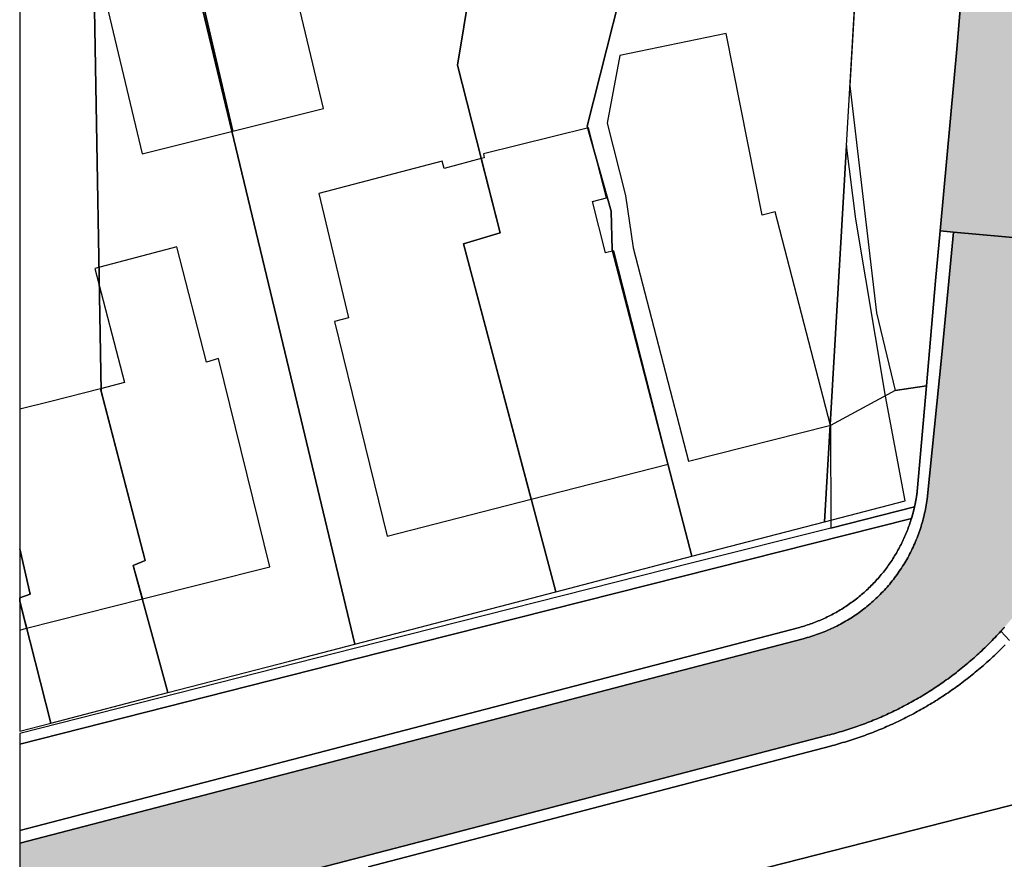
# Model space of a CAD drawing. Header units: millimetres. Extents: x 234268570 to 234468570, y 557551952 to 557751952.
# Tile 2 of 36: x 234268570 to 234306042, y 557580245 to 557612189. Entities that reach past the tile are written whole.
import ezdxf

# ---------------------------------------------------------------- set-up
doc = ezdxf.new("R2010")
doc.units = ezdxf.units.MM
doc.header["$LTSCALE"] = 500
for name, color, linetype in [('BEGROEIDTERREINDEEL', 8, 'CONTINUOUS'), ('BL$1----_ARCERING', 8, 'CONTINUOUS'), ('ONDERSTEUNENDWEGDEEL', 8, 'CONTINUOUS'), ('PAND', 8, 'CONTINUOUS'), ('PERCEEL', 8, 'CONTINUOUS'), ('WATERDEEL', 8, 'CONTINUOUS'), ('WEGDEEL', 8, 'CONTINUOUS')]:
    doc.layers.add(name, color=color, linetype=linetype)

msp = doc.modelspace()

# ---------------------------------------------------------------- hatches: boundary and pattern name
at = {"layer": 'BL$1----_ARCERING', "linetype": 'Continuous'}
h = msp.add_hatch(dxfattribs=at)
h.set_pattern_fill('AR-HBONE', color=8, scale=3)
h.paths.add_polyline_path([(234295416, 557638155), (234296465, 557633433), (234302063, 557634665), (234302038, 557634783), (234308191, 557636101), (234306937, 557641693), (234306885, 557642071), (234306893, 557642588), (234307006, 557643160), (234307281, 557643798), (234307605, 557644257), (234307921, 557644576), (234308396, 557644914), (234308676, 557645057), (234308948, 557645163), (234308071, 557648885), (234307586, 557648829), (234306923, 557648887), (234306413, 557649042), (234305941, 557649288), (234305444, 557649696), (234305109, 557650110), (234304883, 557650517), (234304709, 557651021), (234298552, 557649587), (234300419, 557641782), (234300542, 557641265), (234300504, 557640746), (234300163, 557639751), (234299643, 557639197), (234298928, 557638912)])
h.paths.add_polyline_path([(234268570, 557627313), (234272767, 557628232), (234287965, 557631558), (234290296, 557632069), (234293284, 557632758), (234295223, 557633160), (234294159, 557637883), (234287296, 557636348), (234285938, 557636049), (234268570, 557632235)])
h.paths.add_polyline_path([(234304243, 557611213), (234303601, 557604155), (234304105, 557604109), (234309765, 557603595), (234309917, 557605338), (234310040, 557606689), (234310478, 557611481), (234310800, 557616064), (234310805, 557616106), (234310810, 557616149), (234310815, 557616191), (234310820, 557616234), (234310824, 557616277), (234310829, 557616319), (234310834, 557616362), (234310838, 557616404), (234310843, 557616447), (234310847, 557616489), (234310851, 557616532), (234310855, 557616574), (234310859, 557616617), (234310863, 557616660), (234310867, 557616702), (234310871, 557616745), (234310875, 557616787), (234310878, 557616830), (234310882, 557616873), (234310885, 557616915), (234310889, 557616958), (234310892, 557617001), (234310895, 557617043), (234310898, 557617086), (234310901, 557617129), (234310904, 557617171), (234310907, 557617214), (234310910, 557617257), (234310913, 557617299), (234310915, 557617342), (234310918, 557617385), (234310920, 557617428), (234310923, 557617470), (234310925, 557617513), (234310927, 557617556), (234310929, 557617598), (234310932, 557617641), (234310933, 557617684), (234310935, 557617727), (234310937, 557617769), (234310939, 557617812), (234310940, 557617855), (234310942, 557617898), (234310943, 557617940), (234310945, 557617983), (234310946, 557618026), (234310947, 557618069), (234310948, 557618112), (234310950, 557618154), (234310950, 557618197), (234310951, 557618240), (234310952, 557618283), (234310953, 557618325), (234310953, 557618368), (234310954, 557618411), (234310954, 557618454), (234310955, 557618497), (234310955, 557618539), (234310955, 557618582), (234310955, 557618625), (234310955, 557618668), (234310955, 557618710), (234310955, 557618753), (234310955, 557618796), (234310955, 557618839), (234310954, 557618882), (234310954, 557618924), (234310953, 557618967), (234310953, 557619010), (234310952, 557619053), (234310951, 557619096), (234310950, 557619138), (234310949, 557619181), (234310948, 557619224), (234310947, 557619267), (234310946, 557619309), (234310944, 557619352), (234310943, 557619395), (234310941, 557619438), (234310940, 557619480), (234310938, 557619523), (234310936, 557619566), (234310935, 557619609), (234310933, 557619651), (234310931, 557619694), (234310929, 557619737), (234310926, 557619780), (234310924, 557619822), (234310922, 557619865), (234310920, 557619908), (234310917, 557619950), (234310914, 557619993), (234310912, 557620036), (234310909, 557620079), (234310906, 557620121), (234310903, 557620164), (234310900, 557620207), (234310897, 557620249), (234310894, 557620292), (234310885, 557620405), (234310876, 557620518), (234310867, 557620631), (234310858, 557620744), (234310849, 557620857), (234310839, 557620970), (234310829, 557621083), (234310819, 557621196), (234310809, 557621309), (234310799, 557621422), (234310789, 557621535), (234310778, 557621648), (234310768, 557621761), (234310757, 557621874), (234310746, 557621987), (234310735, 557622100), (234310723, 557622213), (234310712, 557622325), (234310700, 557622438), (234310689, 557622551), (234310677, 557622664), (234310665, 557622777), (234310652, 557622889), (234310640, 557623002), (234310627, 557623115), (234310615, 557623228), (234310602, 557623340), (234310589, 557623453), (234310575, 557623566), (234310562, 557623678), (234310549, 557623791), (234310535, 557623903), (234310521, 557624016), (234310507, 557624128), (234310493, 557624241), (234310479, 557624354), (234310464, 557624466), (234310449, 557624578), (234310435, 557624691), (234310420, 557624803), (234310405, 557624916), (234310389, 557625028), (234310374, 557625141), (234310358, 557625253), (234310343, 557625365), (234310327, 557625478), (234310311, 557625590), (234310295, 557625702), (234310278, 557625814), (234310262, 557625927), (234310245, 557626039), (234310228, 557626151), (234310211, 557626263), (234310194, 557626375), (234310177, 557626487), (234310159, 557626599), (234310142, 557626711), (234310124, 557626823), (234310106, 557626935), (234310088, 557627047), (234310070, 557627159), (234310051, 557627271), (234310033, 557627383), (234310014, 557627495), (234309995, 557627607), (234309976, 557627719), (234309957, 557627830), (234309937, 557627942), (234309918, 557628054), (234309898, 557628166), (234309878, 557628277), (234309858, 557628389), (234309838, 557628500), (234309818, 557628612), (234309798, 557628724), (234309777, 557628835), (234309756, 557628947), (234309735, 557629058), (234309714, 557629170), (234309693, 557629281), (234309672, 557629392), (234309650, 557629504), (234309628, 557629615), (234309607, 557629726), (234309585, 557629838), (234309562, 557629949), (234309540, 557630060), (234309518, 557630171), (234309495, 557630282), (234309472, 557630394), (234309449, 557630505), (234309426, 557630616), (234309403, 557630727), (234309379, 557630838), (234309356, 557630949), (234309332, 557631059), (234309308, 557631170), (234309284, 557631281), (234309260, 557631392), (234308465, 557634892), (234302329, 557633507), (234303604, 557627434), (234303620, 557627358), (234303636, 557627281), (234303651, 557627205), (234303667, 557627128), (234303683, 557627052), (234303698, 557626976), (234303714, 557626899), (234303729, 557626823), (234303744, 557626746), (234303759, 557626670), (234303774, 557626593), (234303789, 557626517), (234303804, 557626440), (234303819, 557626363), (234303834, 557626287), (234303848, 557626210), (234303863, 557626134), (234303877, 557626057), (234303892, 557625980), (234303906, 557625904), (234303920, 557625827), (234303934, 557625750), (234303948, 557625673), (234303962, 557625597), (234303976, 557625520), (234303990, 557625443), (234304004, 557625366), (234304017, 557625290), (234304031, 557625213), (234304044, 557625136), (234304057, 557625059), (234304071, 557624982), (234304084, 557624905), (234304097, 557624829), (234304110, 557624752), (234304123, 557624675), (234304136, 557624598), (234304149, 557624521), (234304161, 557624444), (234304174, 557624367), (234304186, 557624290), (234304199, 557624213), (234304211, 557624136), (234304223, 557624059), (234304235, 557623982), (234304247, 557623905), (234304259, 557623828), (234304271, 557623751), (234304283, 557623674), (234304295, 557623596), (234304306, 557623519), (234304318, 557623442), (234304330, 557623365), (234304341, 557623288), (234304352, 557623211), (234304363, 557623133), (234304375, 557623056), (234304386, 557622979), (234304397, 557622902), (234304407, 557622825), (234304418, 557622747), (234304429, 557622670), (234304439, 557622593), (234304450, 557622516), (234304460, 557622438), (234304471, 557622361), (234304481, 557622284), (234304491, 557622206), (234304501, 557622129), (234304511, 557622052), (234304521, 557621974), (234304531, 557621897), (234304541, 557621819), (234304550, 557621742), (234304560, 557621665), (234304570, 557621587), (234304579, 557621510), (234304588, 557621432), (234304597, 557621355), (234304607, 557621278), (234304616, 557621200), (234304625, 557621123), (234304634, 557621045), (234304642, 557620968), (234304651, 557620890), (234304660, 557620813), (234304668, 557620735), (234304677, 557620657), (234304685, 557620580), (234304693, 557620502), (234304702, 557620425), (234304710, 557620347), (234304718, 557620270), (234304726, 557620192), (234304733, 557620114), (234304741, 557620037), (234304749, 557619959), (234304756, 557619882), (234304764, 557619804), (234304774, 557619586), (234304771, 557619345), (234304773, 557619325), (234304774, 557619305), (234304776, 557619285), (234304778, 557619265), (234304779, 557619245), (234304781, 557619225), (234304782, 557619205), (234304783, 557619185), (234304785, 557619165), (234304786, 557619145), (234304787, 557619125), (234304789, 557619105), (234304790, 557619085), (234304791, 557619064), (234304792, 557619044), (234304793, 557619024), (234304795, 557619004), (234304796, 557618984), (234304797, 557618964), (234304798, 557618944), (234304798, 557618924), (234304799, 557618904), (234304800, 557618884), (234304801, 557618864), (234304802, 557618844), (234304803, 557618824), (234304803, 557618804), (234304804, 557618783), (234304805, 557618763), (234304805, 557618743), (234304806, 557618723), (234304806, 557618703), (234304807, 557618683), (234304807, 557618663), (234304807, 557618643), (234304808, 557618623), (234304808, 557618603), (234304808, 557618583), (234304809, 557618563), (234304809, 557618542), (234304809, 557618522), (234304809, 557618502), (234304809, 557618482), (234304809, 557618462), (234304809, 557618442), (234304809, 557618422), (234304809, 557618402), (234304809, 557618382), (234304809, 557618362), (234304809, 557618342), (234304809, 557618321), (234304808, 557618301), (234304808, 557618281), (234304808, 557618261), (234304807, 557618241), (234304807, 557618221), (234304807, 557618201), (234304806, 557618181), (234304806, 557618161), (234304805, 557618141), (234304805, 557618121), (234304804, 557618101), (234304803, 557618080), (234304803, 557618060), (234304802, 557618040), (234304801, 557618020), (234304800, 557618000), (234304799, 557617980), (234304798, 557617960), (234304797, 557617940), (234304797, 557617920), (234304796, 557617900), (234304794, 557617880), (234304793, 557617860), (234304792, 557617840), (234304791, 557617820), (234304790, 557617800), (234304789, 557617779), (234304787, 557617759), (234304786, 557617739), (234304785, 557617719), (234304783, 557617699), (234304782, 557617679), (234304780, 557617659), (234304779, 557617639), (234304777, 557617619), (234304776, 557617599), (234304774, 557617579), (234304773, 557617559), (234304771, 557617539), (234304769, 557617519), (234304767, 557617499), (234304766, 557617479), (234304764, 557617459), (234304762, 557617439), (234304760, 557617419), (234304758, 557617399), (234304756, 557617379), (234304754, 557617359)])
h.paths.add_polyline_path([(234268570, 557576947), (234283804, 557580905), (234299243, 557584945), (234299320, 557584964), (234299397, 557584984), (234299474, 557585004), (234299551, 557585025), (234299628, 557585046), (234299704, 557585068), (234299780, 557585090), (234299857, 557585113), (234299933, 557585136), (234300009, 557585159), (234300085, 557585183), (234300160, 557585207), (234300236, 557585232), (234300311, 557585257), (234300387, 557585283), (234300462, 557585309), (234300537, 557585336), (234300612, 557585363), (234300686, 557585390), (234300761, 557585418), (234300835, 557585447), (234300909, 557585475), (234300983, 557585505), (234301057, 557585534), (234301130, 557585564), (234301204, 557585595), (234301277, 557585626), (234301350, 557585658), (234301423, 557585689), (234301496, 557585722), (234301568, 557585754), (234301640, 557585788), (234301712, 557585821), (234301784, 557585855), (234301856, 557585890), (234301927, 557585925), (234301999, 557585960), (234302070, 557585996), (234302141, 557586032), (234302211, 557586068), (234302282, 557586105), (234302352, 557586143), (234302422, 557586181), (234302491, 557586219), (234302561, 557586258), (234302630, 557586297), (234302699, 557586336), (234302768, 557586376), (234302837, 557586417), (234302905, 557586457), (234302973, 557586498), (234303041, 557586540), (234303108, 557586582), (234303176, 557586624), (234303243, 557586667), (234303310, 557586710), (234303376, 557586754), (234303442, 557586798), (234303508, 557586842), (234303574, 557586887), (234303640, 557586932), (234303705, 557586977), (234303770, 557587023), (234303834, 557587069), (234303899, 557587116), (234303963, 557587163), (234304027, 557587211), (234304090, 557587258), (234304154, 557587307), (234304217, 557587355), (234304279, 557587404), (234304342, 557587453), (234304404, 557587503), (234304466, 557587553), (234304527, 557587604), (234304588, 557587654), (234304649, 557587705), (234304710, 557587757), (234304770, 557587809), (234304830, 557587861), (234304890, 557587914), (234304949, 557587967), (234305008, 557588020), (234305067, 557588074), (234305125, 557588128), (234305183, 557588182), (234305241, 557588237), (234305299, 557588292), (234305356, 557588347), (234305412, 557588403), (234305469, 557588459), (234305525, 557588515), (234305581, 557588572), (234305636, 557588629), (234305691, 557588686), (234305746, 557588744), (234305800, 557588802), (234305854, 557588860), (234305908, 557588919), (234305911, 557588922), (234305913, 557588925), (234305916, 557588928), (234305919, 557588931), (234305922, 557588934), (234305924, 557588937), (234305927, 557588940), (234305930, 557588943), (234305933, 557588946), (234305935, 557588949), (234305938, 557588952), (234305941, 557588955), (234305944, 557588958), (234305946, 557588961), (234305949, 557588964), (234305952, 557588967), (234305954, 557588970), (234305957, 557588974), (234305960, 557588977), (234305963, 557588980), (234305965, 557588983), (234305968, 557588986), (234305971, 557588989), (234305974, 557588992), (234305976, 557588995), (234305979, 557588998), (234305982, 557589001), (234305984, 557589004), (234305987, 557589007), (234305990, 557589010), (234305993, 557589013), (234305995, 557589016), (234305998, 557589019), (234306001, 557589022), (234306003, 557589025), (234306006, 557589028), (234306009, 557589031), (234306012, 557589034), (234306014, 557589037), (234306017, 557589040), (234306020, 557589044), (234306022, 557589047), (234306025, 557589050), (234306028, 557589053), (234306030, 557589056), (234306033, 557589059), (234306036, 557589062), (234306039, 557589065), (234306041, 557589068), (234306044, 557589071), (234306047, 557589074), (234306049, 557589077), (234306052, 557589080), (234306055, 557589083), (234306057, 557589086), (234306060, 557589089), (234306063, 557589093), (234306065, 557589096), (234306068, 557589099), (234306071, 557589102), (234306074, 557589105), (234306076, 557589108), (234306079, 557589111), (234306082, 557589114), (234306084, 557589117), (234306087, 557589120), (234306090, 557589123), (234306092, 557589126), (234306095, 557589129), (234306098, 557589132), (234306100, 557589136), (234306103, 557589139), (234306106, 557589142), (234306108, 557589145), (234306111, 557589148), (234306114, 557589151), (234306116, 557589154), (234306119, 557589157), (234306122, 557589160), (234306124, 557589163), (234306127, 557589166), (234306130, 557589169), (234306132, 557589173), (234306135, 557589176), (234306138, 557589179), (234306140, 557589182), (234306143, 557589185), (234306146, 557589188), (234306148, 557589191), (234306151, 557589194), (234306154, 557589197), (234306156, 557589200), (234306159, 557589203), (234306162, 557589207), (234306164, 557589210), (234306167, 557589213), (234306170, 557589216), (234306172, 557589219), (234306175, 557589222), (234306210, 557589264), (234306245, 557589306), (234306280, 557589348), (234306315, 557589390), (234306349, 557589432), (234306384, 557589475), (234306418, 557589517), (234306452, 557589560), (234306486, 557589603), (234306519, 557589646), (234306553, 557589689), (234306586, 557589732), (234306619, 557589775), (234306652, 557589819), (234306685, 557589863), (234306718, 557589906), (234306750, 557589950), (234306782, 557589994), (234306815, 557590039), (234306846, 557590083), (234306878, 557590127), (234306910, 557590172), (234306941, 557590217), (234306972, 557590261), (234307003, 557590306), (234307034, 557590351), (234307065, 557590397), (234307095, 557590442), (234307125, 557590487), (234307156, 557590533), (234307185, 557590579), (234307215, 557590624), (234307245, 557590670), (234307274, 557590716), (234307303, 557590763), (234307332, 557590809), (234307361, 557590855), (234307390, 557590902), (234307418, 557590948), (234307446, 557590995), (234307474, 557591042), (234307502, 557591089), (234307530, 557591136), (234307557, 557591183), (234307584, 557591231), (234307612, 557591278), (234307638, 557591325), (234307665, 557591373), (234307692, 557591421), (234307718, 557591469), (234307744, 557591517), (234307770, 557591565), (234307796, 557591613), (234307821, 557591661), (234307847, 557591709), (234307872, 557591758), (234307897, 557591807), (234307922, 557591855), (234307946, 557591904), (234307970, 557591953), (234307995, 557592002), (234308019, 557592051), (234308042, 557592100), (234308066, 557592149), (234308089, 557592199), (234308112, 557592248), (234308135, 557592298), (234308158, 557592347), (234308181, 557592397), (234308203, 557592447), (234308225, 557592497), (234308247, 557592547), (234308269, 557592597), (234308291, 557592647), (234308312, 557592697), (234308333, 557592747), (234308354, 557592798), (234308375, 557592848), (234308395, 557592899), (234308416, 557592950), (234308436, 557593000), (234308456, 557593051), (234308476, 557593102), (234308495, 557593153), (234308514, 557593204), (234308533, 557593255), (234308552, 557593307), (234308571, 557593358), (234308590, 557593409), (234308608, 557593461), (234308626, 557593512), (234308644, 557593564), (234308661, 557593616), (234308679, 557593667), (234308696, 557593719), (234308713, 557593771), (234308730, 557593823), (234308747, 557593875), (234308763, 557593927), (234308769, 557593947), (234308776, 557593967), (234308782, 557593987), (234308788, 557594008), (234308794, 557594028), (234308800, 557594048), (234308806, 557594068), (234308812, 557594088), (234308818, 557594108), (234308824, 557594129), (234308830, 557594149), (234308836, 557594169), (234308842, 557594189), (234308848, 557594209), (234308854, 557594230), (234308860, 557594250), (234308865, 557594270), (234308871, 557594290), (234308877, 557594311), (234308882, 557594331), (234308888, 557594351), (234308894, 557594372), (234308899, 557594392), (234308905, 557594412), (234308910, 557594433), (234308916, 557594453), (234308921, 557594473), (234308927, 557594494), (234308932, 557594514), (234308937, 557594534), (234308943, 557594555), (234308948, 557594575), (234308953, 557594596), (234308958, 557594616), (234308964, 557594636), (234308969, 557594657), (234308974, 557594677), (234308979, 557594698), (234308984, 557594718), (234308989, 557594739), (234308994, 557594759), (234308999, 557594780), (234309004, 557594800), (234309009, 557594821), (234309014, 557594841), (234309018, 557594862), (234309023, 557594882), (234309028, 557594903), (234309033, 557594923), (234309037, 557594944), (234309042, 557594964), (234309047, 557594985), (234309051, 557595005), (234309056, 557595026), (234309060, 557595046), (234309065, 557595067), (234309069, 557595088), (234309074, 557595108), (234309078, 557595129), (234309083, 557595149), (234309087, 557595170), (234309091, 557595191), (234309096, 557595211), (234309100, 557595232), (234309104, 557595253), (234309108, 557595273), (234309112, 557595294), (234309117, 557595315), (234309121, 557595335), (234309125, 557595356), (234309129, 557595377), (234309133, 557595397), (234309137, 557595418), (234309141, 557595439), (234309144, 557595459), (234309148, 557595480), (234309152, 557595501), (234309156, 557595522), (234309160, 557595542), (234309163, 557595563), (234309167, 557595584), (234309171, 557595604), (234309174, 557595625), (234309178, 557595646), (234309182, 557595667), (234309185, 557595688), (234309189, 557595708), (234309192, 557595729), (234309195, 557595750), (234309199, 557595771), (234309202, 557595791), (234309206, 557595812), (234309209, 557595833), (234309212, 557595854), (234309215, 557595875), (234309219, 557595896), (234309222, 557595916), (234309225, 557595937), (234309228, 557595958), (234309431, 557598977), (234309765, 557603595), (234304105, 557604109), (234303663, 557599449), (234303104, 557593943), (234303093, 557593868), (234303082, 557593793), (234303069, 557593718), (234303056, 557593643), (234303041, 557593568), (234303026, 557593494), (234303010, 557593419), (234302993, 557593345), (234302975, 557593271), (234302957, 557593198), (234302937, 557593124), (234302917, 557593051), (234302895, 557592978), (234302873, 557592905), (234302850, 557592833), (234302826, 557592761), (234302801, 557592689), (234302775, 557592617), (234302749, 557592546), (234302722, 557592475), (234302693, 557592405), (234302664, 557592334), (234302634, 557592265), (234302604, 557592195), (234302572, 557592126), (234302540, 557592057), (234302507, 557591989), (234302473, 557591921), (234302438, 557591853), (234302402, 557591786), (234302366, 557591719), (234302328, 557591653), (234302290, 557591587), (234302252, 557591522), (234302212, 557591457), (234302172, 557591392), (234302131, 557591328), (234302089, 557591265), (234302046, 557591202), (234302003, 557591140), (234301959, 557591078), (234301914, 557591016), (234301868, 557590955), (234301822, 557590895), (234301775, 557590835), (234301727, 557590776), (234301679, 557590718), (234301630, 557590660), (234301580, 557590602), (234301529, 557590545), (234301478, 557590489), (234301426, 557590434), (234301374, 557590379), (234301321, 557590324), (234301267, 557590271), (234301213, 557590217), (234301157, 557590165), (234301102, 557590113), (234301045, 557590062), (234300989, 557590012), (234300931, 557589962), (234300873, 557589913), (234300814, 557589865), (234300755, 557589817), (234300695, 557589770), (234300635, 557589724), (234300574, 557589678), (234300513, 557589634), (234300451, 557589590), (234300388, 557589546), (234300325, 557589504), (234300262, 557589462), (234300198, 557589421), (234300133, 557589381), (234300068, 557589341), (234300003, 557589303), (234299937, 557589265), (234299870, 557589228), (234299804, 557589191), (234299736, 557589156), (234299669, 557589121), (234299601, 557589087), (234299532, 557589054), (234299463, 557589022), (234299394, 557588990), (234299325, 557588960), (234299255, 557588930), (234299184, 557588901), (234299114, 557588873), (234299043, 557588846), (234298972, 557588819), (234298900, 557588794), (234298828, 557588769), (234298756, 557588745), (234298683, 557588722), (234298611, 557588700), (234298538, 557588679), (234298464, 557588658), (234298391, 557588639), (234292592, 557587128), (234279833, 557583793), (234268570, 557580863)])
edge = h.paths.add_edge_path()
edge.add_line((234297060, 557708399), (234296977, 557708358))
edge.add_line((234296977, 557708358), (234296894, 557708316))
edge.add_line((234296894, 557708316), (234296812, 557708273))
edge.add_line((234296812, 557708273), (234296776, 557708240))
edge.add_arc((234300574, 557701319), 7895, 115.7307, 118.7571, ccw=False)
edge.add_line((234297147, 557708431), (234297060, 557708399))

# ---------------------------------------------------------------- linework, layer by layer
at = {"layer": 'BEGROEIDTERREINDEEL', "linetype": 'Continuous', "flags": 128}
for points in [[(234301509, 557632701), (234300167, 557609676), (234301178, 557601042), (234301890, 557598080), (234303078, 557598257), (234303428, 557602249), (234303601, 557604155), (234304243, 557611213), (234304754, 557617359)], [(234268570, 557572540), (234277496, 557574851), (234293386, 557579004), (234310492, 557583366), (234324171, 557586836), (234332343, 557588865), (234348142, 557593047)], [(234306044, 557589071), (234306041, 557589068), (234306039, 557589065), (234306036, 557589062), (234306033, 557589059), (234306030, 557589056), (234306028, 557589053), (234306025, 557589050), (234306022, 557589047), (234306020, 557589044), (234306017, 557589040), (234306014, 557589037), (234306012, 557589034), (234306009, 557589031), (234306006, 557589028), (234306003, 557589025), (234306001, 557589022), (234305998, 557589019), (234305995, 557589016), (234305993, 557589013), (234305990, 557589010), (234305987, 557589007), (234305984, 557589004), (234305982, 557589001), (234305979, 557588998), (234305976, 557588995), (234305974, 557588992), (234305971, 557588989), (234305968, 557588986), (234305965, 557588983), (234305963, 557588980), (234305960, 557588977), (234305957, 557588974), (234305954, 557588970), (234305952, 557588967), (234305949, 557588964), (234305946, 557588961), (234305944, 557588958), (234305941, 557588955), (234305938, 557588952), (234305935, 557588949), (234305933, 557588946), (234305930, 557588943), (234305927, 557588940), (234305924, 557588937), (234305922, 557588934), (234305919, 557588931), (234305916, 557588928), (234305913, 557588925), (234305911, 557588922), (234305908, 557588919), (234305908, 557588919), (234306241, 557588576)], [(234306072, 557588401), (234306016, 557588343), (234305958, 557588286), (234305901, 557588229), (234305843, 557588172), (234305785, 557588115), (234305726, 557588059), (234305668, 557588003), (234305609, 557587948), (234305549, 557587893), (234305489, 557587838), (234305429, 557587784), (234305369, 557587730), (234305308, 557587676), (234305248, 557587622), (234305186, 557587569), (234305125, 557587517), (234305063, 557587464), (234305001, 557587412), (234304938, 557587360), (234304876, 557587309), (234304813, 557587258), (234304749, 557587208), (234304686, 557587157), (234304622, 557587107), (234304558, 557587058), (234304493, 557587009), (234304429, 557586960), (234304364, 557586912), (234304298, 557586864), (234304233, 557586816), (234304167, 557586769), (234304101, 557586722), (234304035, 557586675), (234303968, 557586629), (234303901, 557586583), (234303834, 557586538), (234303767, 557586493), (234303699, 557586448), (234303631, 557586404), (234303563, 557586360), (234303495, 557586316), (234303426, 557586273), (234303357, 557586230), (234303288, 557586188), (234303219, 557586146), (234303149, 557586104), (234303080, 557586063), (234303010, 557586022), (234302939, 557585982), (234302869, 557585942), (234302798, 557585902), (234302727, 557585863), (234302656, 557585825), (234302585, 557585786), (234302513, 557585748), (234302441, 557585711), (234302369, 557585673), (234302297, 557585637), (234302225, 557585600), (234302152, 557585564), (234302079, 557585529), (234302006, 557585494), (234301933, 557585459), (234301859, 557585425), (234301786, 557585391), (234301712, 557585358), (234301638, 557585325), (234301564, 557585292), (234301489, 557585260), (234301415, 557585228), (234301340, 557585197), (234301265, 557585166), (234301190, 557585135), (234301115, 557585105), (234301040, 557585075), (234300964, 557585046), (234300888, 557585017), (234300812, 557584989), (234300736, 557584961), (234300660, 557584934), (234300584, 557584907), (234300507, 557584880), (234300430, 557584854), (234300354, 557584828), (234300277, 557584803), (234300199, 557584778), (234300122, 557584753), (234300045, 557584729), (234299967, 557584706), (234299890, 557584683), (234299812, 557584660), (234299734, 557584638), (234299656, 557584616), (234299578, 557584594), (234299499, 557584573), (234299421, 557584553), (234299421, 557584553), (234281842, 557579959)]]:
    msp.add_lwpolyline(points, dxfattribs=at)
at = {"layer": 'ONDERSTEUNENDWEGDEEL', "linetype": 'Continuous', "flags": 128}
for points in [[(234305908, 557588919), (234305854, 557588860), (234305800, 557588802), (234305746, 557588744), (234305691, 557588686), (234305636, 557588629), (234305581, 557588572), (234305525, 557588515), (234305469, 557588459), (234305412, 557588403), (234305356, 557588347), (234305299, 557588292), (234305241, 557588237), (234305183, 557588182), (234305125, 557588128), (234305067, 557588074), (234305008, 557588020), (234304949, 557587967), (234304890, 557587914), (234304830, 557587861), (234304770, 557587809), (234304710, 557587757), (234304649, 557587705), (234304588, 557587654), (234304527, 557587604), (234304466, 557587553), (234304404, 557587503), (234304342, 557587453), (234304279, 557587404), (234304217, 557587355), (234304154, 557587307), (234304090, 557587258), (234304027, 557587211), (234303963, 557587163), (234303899, 557587116), (234303834, 557587069), (234303770, 557587023), (234303705, 557586977), (234303640, 557586932), (234303574, 557586887), (234303508, 557586842), (234303442, 557586798), (234303376, 557586754), (234303310, 557586710), (234303243, 557586667), (234303176, 557586624), (234303108, 557586582), (234303041, 557586540), (234302973, 557586498), (234302905, 557586457), (234302837, 557586417), (234302768, 557586376), (234302699, 557586336), (234302630, 557586297), (234302561, 557586258), (234302491, 557586219), (234302422, 557586181), (234302352, 557586143), (234302282, 557586105), (234302211, 557586068), (234302141, 557586032), (234302070, 557585996), (234301999, 557585960), (234301927, 557585925), (234301856, 557585890), (234301784, 557585855), (234301712, 557585821), (234301640, 557585788), (234301568, 557585754), (234301496, 557585722), (234301423, 557585689), (234301350, 557585658), (234301277, 557585626), (234301204, 557585595), (234301130, 557585564), (234301057, 557585534), (234300983, 557585505), (234300909, 557585475), (234300835, 557585447), (234300761, 557585418), (234300686, 557585390), (234300612, 557585363), (234300537, 557585336), (234300462, 557585309), (234300387, 557585283), (234300311, 557585257), (234300236, 557585232), (234300160, 557585207), (234300085, 557585183), (234300009, 557585159), (234299933, 557585136), (234299857, 557585113), (234299780, 557585090), (234299704, 557585068), (234299628, 557585046), (234299551, 557585025), (234299474, 557585004), (234299397, 557584984), (234299320, 557584964), (234299243, 557584945), (234299243, 557584945), (234283804, 557580905), (234268570, 557576947)], [(234306241, 557588576), (234305908, 557588919)], [(234281842, 557579959), (234299421, 557584553), (234299421, 557584553), (234299499, 557584573), (234299578, 557584594), (234299656, 557584616), (234299734, 557584638), (234299812, 557584660), (234299890, 557584683), (234299967, 557584706), (234300045, 557584729), (234300122, 557584753), (234300199, 557584778), (234300277, 557584803), (234300354, 557584828), (234300430, 557584854), (234300507, 557584880), (234300584, 557584907), (234300660, 557584934), (234300736, 557584961), (234300812, 557584989), (234300888, 557585017), (234300964, 557585046), (234301040, 557585075), (234301115, 557585105), (234301190, 557585135), (234301265, 557585166), (234301340, 557585197), (234301415, 557585228), (234301489, 557585260), (234301564, 557585292), (234301638, 557585325), (234301712, 557585358), (234301786, 557585391), (234301859, 557585425), (234301933, 557585459), (234302006, 557585494), (234302079, 557585529), (234302152, 557585564), (234302225, 557585600), (234302297, 557585637), (234302369, 557585673), (234302441, 557585711), (234302513, 557585748), (234302585, 557585786), (234302656, 557585825), (234302727, 557585863), (234302798, 557585902), (234302869, 557585942), (234302939, 557585982), (234303010, 557586022), (234303080, 557586063), (234303149, 557586104), (234303219, 557586146), (234303288, 557586188), (234303357, 557586230), (234303426, 557586273), (234303495, 557586316), (234303563, 557586360), (234303631, 557586404), (234303699, 557586448), (234303767, 557586493), (234303834, 557586538), (234303901, 557586583), (234303968, 557586629), (234304035, 557586675), (234304101, 557586722), (234304167, 557586769), (234304233, 557586816), (234304298, 557586864), (234304364, 557586912), (234304429, 557586960), (234304493, 557587009), (234304558, 557587058), (234304622, 557587107), (234304686, 557587157), (234304749, 557587208), (234304813, 557587258), (234304876, 557587309), (234304938, 557587360), (234305001, 557587412), (234305063, 557587464), (234305125, 557587517), (234305186, 557587569), (234305248, 557587622), (234305308, 557587676), (234305369, 557587730), (234305429, 557587784), (234305489, 557587838), (234305549, 557587893), (234305609, 557587948), (234305668, 557588003), (234305726, 557588059), (234305785, 557588115), (234305843, 557588172), (234305901, 557588229), (234305958, 557588286), (234306016, 557588343), (234306072, 557588401)]]:
    msp.add_lwpolyline(points, dxfattribs=at)
at = {"layer": 'PAND', "linetype": 'Continuous', "flags": 128}
for points in [[(234275091, 557614748), (234276680, 557607947), (234280126, 557608811), (234277799, 557618587), (234274416, 557617698), (234275091, 557614748)], [(234275091, 557614748), (234271606, 557613910), (234273233, 557607083), (234276680, 557607947), (234275091, 557614748)], [(234299423, 557596751), (234297326, 557604884), (234296822, 557604755), (234295455, 557611662), (234291404, 557610830), (234290924, 557608247), (234291621, 557605499), (234291919, 557603509), (234294029, 557595392), (234299343, 557596731), (234299423, 557596751)], [(234286138, 557606907), (234286859, 557604077), (234285458, 557603656), (234288039, 557593944), (234293253, 557595275), (234291186, 557603399), (234290870, 557603317), (234290371, 557605272), (234290901, 557605407), (234290212, 557608077), (234286219, 557607087), (234286244, 557606935), (234286138, 557606907)], [(234286138, 557606907), (234284730, 557606534), (234284642, 557606801), (234279949, 557605573), (234281088, 557600843), (234280554, 557600706), (234282556, 557592544), (234288039, 557593944), (234285458, 557603656), (234286859, 557604077), (234286138, 557606907)], [(234271649, 557598150), (234273351, 557591618), (234272893, 557591418), (234273239, 557590150), (234278092, 557591378), (234276139, 557599299), (234275681, 557599160), (234274554, 557603547), (234271425, 557602719), (234272565, 557598384), (234271649, 557598150)], [(234268570, 557592053), (234268972, 557590333), (234268570, 557590195), (234268570, 557590062), (234268832, 557589034), (234273239, 557590150), (234272893, 557591418), (234273351, 557591618), (234271649, 557598150), (234269753, 557597667), (234268570, 557597366), (234268570, 557592053)], [(234268570, 557588968), (234268832, 557589034), (234268570, 557590062), (234268570, 557590195), (234268972, 557590333), (234268570, 557592053), (234268570, 557588968)]]:
    msp.add_lwpolyline(points, dxfattribs=at)
at = {"layer": 'PERCEEL', "linetype": 'Continuous', "flags": 128}
for points in [[(234301509, 557632701), (234296069, 557631439), (234290167, 557608139), (234291081, 557604906), (234291121, 557603434), (234294150, 557591773), (234299198, 557593086), (234300033, 557607408), (234301509, 557632701)], [(234288974, 557590426), (234294150, 557591773), (234291121, 557603434), (234291081, 557604906), (234290167, 557608139), (234296069, 557631439), (234288405, 557629661), (234285231, 557610463), (234286859, 557604077), (234285458, 557603656), (234288974, 557590426)], [(234281325, 557588436), (234288974, 557590426), (234285458, 557603656), (234286859, 557604077), (234285231, 557610463), (234288405, 557629661), (234275855, 557626750), (234277799, 557618587), (234274310, 557617673), (234279203, 557597280), (234281325, 557588436)], [(234278838, 557587789), (234281325, 557588436), (234279203, 557597280), (234274310, 557617673), (234277799, 557618587), (234275855, 557626750), (234272328, 557625932), (234271189, 557625668), (234271674, 557598054), (234273351, 557591618), (234272893, 557591418), (234274213, 557586586), (234278838, 557587789)], [(234269752, 557585426), (234274213, 557586586), (234272893, 557591418), (234273351, 557591618), (234271674, 557598054), (234271189, 557625668), (234268570, 557625060), (234268570, 557592053), (234268972, 557590333), (234268570, 557590195), (234268570, 557590062), (234269752, 557585426)], [(234300033, 557607408), (234299198, 557593086), (234302263, 557593883), (234301518, 557597868), (234300392, 557604598), (234300033, 557607408)], [(234268570, 557585118), (234269752, 557585426), (234268570, 557590062), (234268570, 557590195), (234268972, 557590333), (234268570, 557592053), (234268570, 557585118)]]:
    msp.add_lwpolyline(points, dxfattribs=at)
at = {"layer": 'WATERDEEL', "linetype": 'Continuous', "flags": 128}
msp.add_lwpolyline([(234348142, 557593047), (234332343, 557588865), (234324171, 557586836), (234310492, 557583366), (234293386, 557579004), (234277496, 557574851), (234268570, 557572540), (234268570, 557557134)], dxfattribs=at)
at = {"layer": 'WEGDEEL', "linetype": 'Continuous', "flags": 128}
for points in [[(234304754, 557617359), (234304243, 557611213)], [(234304243, 557611213), (234303601, 557604155), (234304105, 557604109), (234309765, 557603595)], [(234304105, 557604109), (234303601, 557604155), (234303428, 557602249), (234303078, 557598257), (234302727, 557594242), (234302727, 557594242), (234302726, 557594236), (234302726, 557594230), (234302725, 557594224), (234302724, 557594218), (234302723, 557594212), (234302722, 557594206), (234302722, 557594200), (234302721, 557594194), (234302720, 557594188), (234302719, 557594182), (234302719, 557594176), (234302718, 557594170), (234302717, 557594164), (234302716, 557594158), (234302715, 557594152), (234302714, 557594146), (234302714, 557594140), (234302713, 557594134), (234302712, 557594128), (234302711, 557594122), (234302710, 557594116), (234302709, 557594110), (234302708, 557594104), (234302708, 557594098), (234302707, 557594092), (234302706, 557594086), (234302705, 557594080), (234302704, 557594074), (234302703, 557594068), (234302702, 557594062), (234302701, 557594056), (234302700, 557594050), (234302699, 557594044), (234302698, 557594038), (234302697, 557594032), (234302696, 557594026), (234302695, 557594020), (234302695, 557594014), (234302694, 557594008), (234302693, 557594002), (234302692, 557593996), (234302691, 557593990), (234302690, 557593984), (234302689, 557593979), (234302688, 557593973), (234302687, 557593967), (234302686, 557593961), (234302685, 557593955), (234302683, 557593949), (234302682, 557593943), (234302681, 557593937), (234302680, 557593931), (234302679, 557593925), (234302678, 557593919), (234302677, 557593913), (234302676, 557593907), (234302675, 557593901), (234302674, 557593895), (234302673, 557593889), (234302672, 557593883), (234302671, 557593877), (234302669, 557593871), (234302668, 557593865), (234302667, 557593859), (234302666, 557593853), (234302665, 557593847), (234302664, 557593842), (234302663, 557593836), (234302661, 557593830), (234302660, 557593824), (234302659, 557593818), (234302658, 557593812), (234302657, 557593806), (234302656, 557593800), (234302654, 557593794), (234302653, 557593788), (234302652, 557593782), (234302651, 557593776), (234302650, 557593770), (234302648, 557593764), (234302647, 557593758), (234302646, 557593753), (234302645, 557593747), (234302643, 557593741), (234302642, 557593735), (234302641, 557593729), (234302640, 557593723), (234302638, 557593717), (234302637, 557593711), (234302636, 557593705), (234302635, 557593699), (234302633, 557593693), (234302632, 557593687), (234302631, 557593682), (234302629, 557593676), (234302628, 557593670), (234302627, 557593664), (234302625, 557593658), (234302624, 557593652), (234302624, 557593652), (234302623, 557593648), (234302622, 557593643), (234302621, 557593639), (234302620, 557593634), (234302619, 557593630), (234302618, 557593625), (234302617, 557593621), (234302616, 557593616), (234302615, 557593612), (234302614, 557593607), (234302613, 557593603), (234302612, 557593598), (234302611, 557593594), (234302610, 557593590), (234302609, 557593585), (234302608, 557593581), (234302607, 557593576), (234302606, 557593572), (234302605, 557593567), (234302604, 557593563), (234302603, 557593558), (234302602, 557593554), (234302600, 557593549), (234302599, 557593545), (234302598, 557593541), (234302597, 557593536), (234302596, 557593532), (234302595, 557593527), (234302594, 557593523), (234302593, 557593518), (234302592, 557593514), (234302591, 557593509), (234302590, 557593505), (234302589, 557593501), (234302587, 557593496), (234302586, 557593492), (234302585, 557593487), (234302584, 557593483), (234302583, 557593478), (234302582, 557593474), (234302581, 557593469), (234302580, 557593465), (234302578, 557593461), (234302577, 557593456), (234302576, 557593452), (234302575, 557593447), (234302574, 557593443), (234302573, 557593438), (234302572, 557593434), (234302570, 557593430), (234302569, 557593425), (234302568, 557593421), (234302567, 557593416), (234302566, 557593412), (234302565, 557593408), (234302563, 557593403), (234302562, 557593399), (234302561, 557593394), (234302560, 557593390), (234302559, 557593385), (234302557, 557593381), (234302556, 557593377), (234302555, 557593372), (234302554, 557593368), (234302553, 557593363), (234302551, 557593359), (234302550, 557593355), (234302549, 557593350), (234302548, 557593346), (234302546, 557593341), (234302545, 557593337), (234302544, 557593333), (234302543, 557593328), (234302541, 557593324), (234302540, 557593319), (234302539, 557593315), (234302538, 557593311), (234302536, 557593306), (234302535, 557593302), (234302534, 557593297), (234302533, 557593293), (234302531, 557593289), (234302530, 557593284), (234302529, 557593280), (234302527, 557593275), (234302526, 557593271), (234302525, 557593267), (234302524, 557593262), (234302522, 557593258), (234302521, 557593253), (234302520, 557593249), (234302518, 557593245), (234302517, 557593240), (234302516, 557593236), (234302514, 557593232), (234302513, 557593227), (234302512, 557593223), (234302510, 557593218), (234302509, 557593214), (234302509, 557593214), (234302490, 557593154), (234302471, 557593094), (234302452, 557593035), (234302431, 557592976), (234302410, 557592917), (234302389, 557592858), (234302367, 557592799), (234302344, 557592741), (234302321, 557592683), (234302297, 557592625), (234302272, 557592567), (234302247, 557592510), (234302221, 557592453), (234302195, 557592396), (234302168, 557592339), (234302141, 557592283), (234302113, 557592227), (234302084, 557592171), (234302055, 557592115), (234302026, 557592060), (234301995, 557592005), (234301965, 557591951), (234301933, 557591897), (234301901, 557591843), (234301869, 557591789), (234301836, 557591736), (234301802, 557591683), (234301768, 557591630), (234301734, 557591578), (234301699, 557591526), (234301663, 557591475), (234301627, 557591424), (234301590, 557591373), (234301553, 557591322), (234301515, 557591272), (234301477, 557591223), (234301438, 557591174), (234301399, 557591125), (234301359, 557591076), (234301319, 557591028), (234301278, 557590981), (234301237, 557590933), (234301195, 557590887), (234301153, 557590840), (234301111, 557590794), (234301068, 557590749), (234301024, 557590704), (234300980, 557590659), (234300936, 557590615), (234300891, 557590571), (234300845, 557590528), (234300800, 557590485), (234300753, 557590443), (234300707, 557590401), (234300660, 557590360), (234300612, 557590319), (234300564, 557590279), (234300516, 557590239), (234300467, 557590199), (234300418, 557590160), (234300369, 557590122), (234300319, 557590084), (234300268, 557590047), (234300218, 557590010), (234300167, 557589973), (234300115, 557589938), (234300064, 557589902), (234300012, 557589868), (234299959, 557589833), (234299906, 557589800), (234299853, 557589766), (234299800, 557589734), (234299746, 557589702), (234299692, 557589670), (234299637, 557589639), (234299582, 557589609), (234299527, 557589579), (234299472, 557589550), (234299416, 557589521), (234299360, 557589493), (234299304, 557589465), (234299248, 557589438), (234299191, 557589412), (234299134, 557589386), (234299076, 557589360), (234299019, 557589336), (234298961, 557589312), (234298903, 557589288), (234298845, 557589265), (234298786, 557589243), (234298727, 557589221), (234298668, 557589200), (234298609, 557589179), (234298550, 557589160), (234298490, 557589140), (234298430, 557589121), (234298370, 557589103), (234298310, 557589086), (234298250, 557589069), (234298250, 557589069), (234269159, 557581497), (234268570, 557581344), (234268570, 557580863), (234279833, 557583793), (234292592, 557587128), (234298391, 557588639), (234298391, 557588639), (234298464, 557588658), (234298538, 557588679), (234298611, 557588700), (234298683, 557588722), (234298756, 557588745), (234298828, 557588769), (234298900, 557588794), (234298972, 557588819), (234299043, 557588846), (234299114, 557588873), (234299184, 557588901), (234299255, 557588930), (234299325, 557588960), (234299394, 557588990), (234299463, 557589022), (234299532, 557589054), (234299601, 557589087), (234299669, 557589121), (234299736, 557589156), (234299804, 557589191), (234299870, 557589228), (234299937, 557589265), (234300003, 557589303), (234300068, 557589341), (234300133, 557589381), (234300198, 557589421), (234300262, 557589462), (234300325, 557589504), (234300388, 557589546), (234300451, 557589590), (234300513, 557589634), (234300574, 557589678), (234300635, 557589724), (234300695, 557589770), (234300755, 557589817), (234300814, 557589865), (234300873, 557589913), (234300931, 557589962), (234300989, 557590012), (234301045, 557590062), (234301102, 557590113), (234301157, 557590165), (234301213, 557590217), (234301267, 557590271), (234301321, 557590324), (234301374, 557590379), (234301426, 557590434), (234301478, 557590489), (234301529, 557590545), (234301580, 557590602), (234301630, 557590660), (234301679, 557590718), (234301727, 557590776), (234301775, 557590835), (234301822, 557590895), (234301868, 557590955), (234301914, 557591016), (234301959, 557591078), (234302003, 557591140), (234302046, 557591202), (234302089, 557591265), (234302131, 557591328), (234302172, 557591392), (234302212, 557591457), (234302252, 557591522), (234302290, 557591587), (234302328, 557591653), (234302366, 557591719), (234302402, 557591786), (234302438, 557591853), (234302473, 557591921), (234302507, 557591989), (234302540, 557592057), (234302572, 557592126), (234302604, 557592195), (234302634, 557592265), (234302664, 557592334), (234302693, 557592405), (234302722, 557592475), (234302749, 557592546), (234302775, 557592617), (234302801, 557592689), (234302826, 557592761), (234302850, 557592833), (234302873, 557592905), (234302895, 557592978), (234302917, 557593051), (234302937, 557593124), (234302957, 557593198), (234302975, 557593271), (234302993, 557593345), (234303010, 557593419), (234303026, 557593494), (234303041, 557593568), (234303056, 557593643), (234303069, 557593718), (234303082, 557593793), (234303093, 557593868), (234303104, 557593943), (234303104, 557593943), (234303663, 557599449), (234304105, 557604109)], [(234309765, 557603595), (234304105, 557604109), (234303663, 557599449), (234303104, 557593943), (234303104, 557593943), (234303093, 557593868), (234303082, 557593793), (234303069, 557593718), (234303056, 557593643), (234303041, 557593568), (234303026, 557593494), (234303010, 557593419), (234302993, 557593345), (234302975, 557593271), (234302957, 557593198), (234302937, 557593124), (234302917, 557593051), (234302895, 557592978), (234302873, 557592905), (234302850, 557592833), (234302826, 557592761), (234302801, 557592689), (234302775, 557592617), (234302749, 557592546), (234302722, 557592475), (234302693, 557592405), (234302664, 557592334), (234302634, 557592265), (234302604, 557592195), (234302572, 557592126), (234302540, 557592057), (234302507, 557591989), (234302473, 557591921), (234302438, 557591853), (234302402, 557591786), (234302366, 557591719), (234302328, 557591653), (234302290, 557591587), (234302252, 557591522), (234302212, 557591457), (234302172, 557591392), (234302131, 557591328), (234302089, 557591265), (234302046, 557591202), (234302003, 557591140), (234301959, 557591078), (234301914, 557591016), (234301868, 557590955), (234301822, 557590895), (234301775, 557590835), (234301727, 557590776), (234301679, 557590718), (234301630, 557590660), (234301580, 557590602), (234301529, 557590545), (234301478, 557590489), (234301426, 557590434), (234301374, 557590379), (234301321, 557590324), (234301267, 557590271), (234301213, 557590217), (234301157, 557590165), (234301102, 557590113), (234301045, 557590062), (234300989, 557590012), (234300931, 557589962), (234300873, 557589913), (234300814, 557589865), (234300755, 557589817), (234300695, 557589770), (234300635, 557589724), (234300574, 557589678), (234300513, 557589634), (234300451, 557589590), (234300388, 557589546), (234300325, 557589504), (234300262, 557589462), (234300198, 557589421), (234300133, 557589381), (234300068, 557589341), (234300003, 557589303), (234299937, 557589265), (234299870, 557589228), (234299804, 557589191), (234299736, 557589156), (234299669, 557589121), (234299601, 557589087), (234299532, 557589054), (234299463, 557589022), (234299394, 557588990), (234299325, 557588960), (234299255, 557588930), (234299184, 557588901), (234299114, 557588873), (234299043, 557588846), (234298972, 557588819), (234298900, 557588794), (234298828, 557588769), (234298756, 557588745), (234298683, 557588722), (234298611, 557588700), (234298538, 557588679), (234298464, 557588658), (234298391, 557588639), (234298391, 557588639), (234292592, 557587128), (234279833, 557583793), (234268570, 557580863), (234268570, 557576947)], [(234299423, 557596751), (234299434, 557592849), (234302624, 557593652), (234302624, 557593652), (234302625, 557593658), (234302627, 557593664), (234302628, 557593670), (234302629, 557593676), (234302631, 557593682), (234302632, 557593687), (234302633, 557593693), (234302635, 557593699), (234302636, 557593705), (234302637, 557593711), (234302638, 557593717), (234302640, 557593723), (234302641, 557593729), (234302642, 557593735), (234302643, 557593741), (234302645, 557593747), (234302646, 557593753), (234302647, 557593758), (234302648, 557593764), (234302650, 557593770), (234302651, 557593776), (234302652, 557593782), (234302653, 557593788), (234302654, 557593794), (234302656, 557593800), (234302657, 557593806), (234302658, 557593812), (234302659, 557593818), (234302660, 557593824), (234302661, 557593830), (234302663, 557593836), (234302664, 557593842), (234302665, 557593847), (234302666, 557593853), (234302667, 557593859), (234302668, 557593865), (234302669, 557593871), (234302671, 557593877), (234302672, 557593883), (234302673, 557593889), (234302674, 557593895), (234302675, 557593901), (234302676, 557593907), (234302677, 557593913), (234302678, 557593919), (234302679, 557593925), (234302680, 557593931), (234302681, 557593937), (234302682, 557593943), (234302683, 557593949), (234302685, 557593955), (234302686, 557593961), (234302687, 557593967), (234302688, 557593973), (234302689, 557593979), (234302690, 557593984), (234302691, 557593990), (234302692, 557593996), (234302693, 557594002), (234302694, 557594008), (234302695, 557594014), (234302695, 557594020), (234302696, 557594026), (234302697, 557594032), (234302698, 557594038), (234302699, 557594044), (234302700, 557594050), (234302701, 557594056), (234302702, 557594062), (234302703, 557594068), (234302704, 557594074), (234302705, 557594080), (234302706, 557594086), (234302707, 557594092), (234302708, 557594098), (234302708, 557594104), (234302709, 557594110), (234302710, 557594116), (234302711, 557594122), (234302712, 557594128), (234302713, 557594134), (234302714, 557594140), (234302714, 557594146), (234302715, 557594152), (234302716, 557594158), (234302717, 557594164), (234302718, 557594170), (234302719, 557594176), (234302719, 557594182), (234302720, 557594188), (234302721, 557594194), (234302722, 557594200), (234302722, 557594206), (234302723, 557594212), (234302724, 557594218), (234302725, 557594224), (234302726, 557594230), (234302726, 557594236), (234302727, 557594242), (234302727, 557594242), (234303078, 557598257), (234301890, 557598080), (234299423, 557596751)], [(234302509, 557593214), (234302510, 557593218), (234302512, 557593223), (234302513, 557593227), (234302514, 557593232), (234302516, 557593236), (234302517, 557593240), (234302518, 557593245), (234302520, 557593249), (234302521, 557593253), (234302522, 557593258), (234302524, 557593262), (234302525, 557593267), (234302526, 557593271), (234302527, 557593275), (234302529, 557593280), (234302530, 557593284), (234302531, 557593289), (234302533, 557593293), (234302534, 557593297), (234302535, 557593302), (234302536, 557593306), (234302538, 557593311), (234302539, 557593315), (234302540, 557593319), (234302541, 557593324), (234302543, 557593328), (234302544, 557593333), (234302545, 557593337), (234302546, 557593341), (234302548, 557593346), (234302549, 557593350), (234302550, 557593355), (234302551, 557593359), (234302553, 557593363), (234302554, 557593368), (234302555, 557593372), (234302556, 557593377), (234302557, 557593381), (234302559, 557593385), (234302560, 557593390), (234302561, 557593394), (234302562, 557593399), (234302563, 557593403), (234302565, 557593408), (234302566, 557593412), (234302567, 557593416), (234302568, 557593421), (234302569, 557593425), (234302570, 557593430), (234302572, 557593434), (234302573, 557593438), (234302574, 557593443), (234302575, 557593447), (234302576, 557593452), (234302577, 557593456), (234302578, 557593461), (234302580, 557593465), (234302581, 557593469), (234302582, 557593474), (234302583, 557593478), (234302584, 557593483), (234302585, 557593487), (234302586, 557593492), (234302587, 557593496), (234302589, 557593501), (234302590, 557593505), (234302591, 557593509), (234302592, 557593514), (234302593, 557593518), (234302594, 557593523), (234302595, 557593527), (234302596, 557593532), (234302597, 557593536), (234302598, 557593541), (234302599, 557593545), (234302600, 557593549), (234302602, 557593554), (234302603, 557593558), (234302604, 557593563), (234302605, 557593567), (234302606, 557593572), (234302607, 557593576), (234302608, 557593581), (234302609, 557593585), (234302610, 557593590), (234302611, 557593594), (234302612, 557593598), (234302613, 557593603), (234302614, 557593607), (234302615, 557593612), (234302616, 557593616), (234302617, 557593621), (234302618, 557593625), (234302619, 557593630), (234302620, 557593634), (234302621, 557593639), (234302622, 557593643), (234302623, 557593648), (234302624, 557593652), (234302624, 557593652), (234299434, 557592849), (234294179, 557591526), (234281345, 557588273), (234268570, 557585031), (234268570, 557584626), (234281264, 557587846), (234302509, 557593214)], [(234302509, 557593214), (234281264, 557587846), (234268570, 557584626), (234268570, 557581344), (234269159, 557581497), (234298250, 557589069), (234298250, 557589069), (234298310, 557589086), (234298370, 557589103), (234298430, 557589121), (234298490, 557589140), (234298550, 557589160), (234298609, 557589179), (234298668, 557589200), (234298727, 557589221), (234298786, 557589243), (234298845, 557589265), (234298903, 557589288), (234298961, 557589312), (234299019, 557589336), (234299076, 557589360), (234299134, 557589386), (234299191, 557589412), (234299248, 557589438), (234299304, 557589465), (234299360, 557589493), (234299416, 557589521), (234299472, 557589550), (234299527, 557589579), (234299582, 557589609), (234299637, 557589639), (234299692, 557589670), (234299746, 557589702), (234299800, 557589734), (234299853, 557589766), (234299906, 557589800), (234299959, 557589833), (234300012, 557589868), (234300064, 557589902), (234300115, 557589938), (234300167, 557589973), (234300218, 557590010), (234300268, 557590047), (234300319, 557590084), (234300369, 557590122), (234300418, 557590160), (234300467, 557590199), (234300516, 557590239), (234300564, 557590279), (234300612, 557590319), (234300660, 557590360), (234300707, 557590401), (234300753, 557590443), (234300800, 557590485), (234300845, 557590528), (234300891, 557590571), (234300936, 557590615), (234300980, 557590659), (234301024, 557590704), (234301068, 557590749), (234301111, 557590794), (234301153, 557590840), (234301195, 557590887), (234301237, 557590933), (234301278, 557590981), (234301319, 557591028), (234301359, 557591076), (234301399, 557591125), (234301438, 557591174), (234301477, 557591223), (234301515, 557591272), (234301553, 557591322), (234301590, 557591373), (234301627, 557591424), (234301663, 557591475), (234301699, 557591526), (234301734, 557591578), (234301768, 557591630), (234301802, 557591683), (234301836, 557591736), (234301869, 557591789), (234301901, 557591843), (234301933, 557591897), (234301965, 557591951), (234301995, 557592005), (234302026, 557592060), (234302055, 557592115), (234302084, 557592171), (234302113, 557592227), (234302141, 557592283), (234302168, 557592339), (234302195, 557592396), (234302221, 557592453), (234302247, 557592510), (234302272, 557592567), (234302297, 557592625), (234302321, 557592683), (234302344, 557592741), (234302367, 557592799), (234302389, 557592858), (234302410, 557592917), (234302431, 557592976), (234302452, 557593035), (234302471, 557593094), (234302490, 557593154), (234302509, 557593214)], [(234268570, 557576947), (234283804, 557580905), (234299243, 557584945), (234299243, 557584945), (234299320, 557584964), (234299397, 557584984), (234299474, 557585004), (234299551, 557585025), (234299628, 557585046), (234299704, 557585068), (234299780, 557585090), (234299857, 557585113), (234299933, 557585136), (234300009, 557585159), (234300085, 557585183), (234300160, 557585207), (234300236, 557585232), (234300311, 557585257), (234300387, 557585283), (234300462, 557585309), (234300537, 557585336), (234300612, 557585363), (234300686, 557585390), (234300761, 557585418), (234300835, 557585447), (234300909, 557585475), (234300983, 557585505), (234301057, 557585534), (234301130, 557585564), (234301204, 557585595), (234301277, 557585626), (234301350, 557585658), (234301423, 557585689), (234301496, 557585722), (234301568, 557585754), (234301640, 557585788), (234301712, 557585821), (234301784, 557585855), (234301856, 557585890), (234301927, 557585925), (234301999, 557585960), (234302070, 557585996), (234302141, 557586032), (234302211, 557586068), (234302282, 557586105), (234302352, 557586143), (234302422, 557586181), (234302491, 557586219), (234302561, 557586258), (234302630, 557586297), (234302699, 557586336), (234302768, 557586376), (234302837, 557586417), (234302905, 557586457), (234302973, 557586498), (234303041, 557586540), (234303108, 557586582), (234303176, 557586624), (234303243, 557586667), (234303310, 557586710), (234303376, 557586754), (234303442, 557586798), (234303508, 557586842), (234303574, 557586887), (234303640, 557586932), (234303705, 557586977), (234303770, 557587023), (234303834, 557587069), (234303899, 557587116), (234303963, 557587163), (234304027, 557587211), (234304090, 557587258), (234304154, 557587307), (234304217, 557587355), (234304279, 557587404), (234304342, 557587453), (234304404, 557587503), (234304466, 557587553), (234304527, 557587604), (234304588, 557587654), (234304649, 557587705), (234304710, 557587757), (234304770, 557587809), (234304830, 557587861), (234304890, 557587914), (234304949, 557587967), (234305008, 557588020), (234305067, 557588074), (234305125, 557588128), (234305183, 557588182), (234305241, 557588237), (234305299, 557588292), (234305356, 557588347), (234305412, 557588403), (234305469, 557588459), (234305525, 557588515), (234305581, 557588572), (234305636, 557588629), (234305691, 557588686), (234305746, 557588744), (234305800, 557588802), (234305854, 557588860), (234305908, 557588919), (234305908, 557588919), (234305911, 557588922), (234305913, 557588925), (234305916, 557588928), (234305919, 557588931), (234305922, 557588934), (234305924, 557588937), (234305927, 557588940), (234305930, 557588943), (234305933, 557588946), (234305935, 557588949), (234305938, 557588952), (234305941, 557588955), (234305944, 557588958), (234305946, 557588961), (234305949, 557588964), (234305952, 557588967), (234305954, 557588970), (234305957, 557588974), (234305960, 557588977), (234305963, 557588980), (234305965, 557588983), (234305968, 557588986), (234305971, 557588989), (234305974, 557588992), (234305976, 557588995), (234305979, 557588998), (234305982, 557589001), (234305984, 557589004), (234305987, 557589007), (234305990, 557589010), (234305993, 557589013), (234305995, 557589016), (234305998, 557589019), (234306001, 557589022), (234306003, 557589025), (234306006, 557589028), (234306009, 557589031), (234306012, 557589034), (234306014, 557589037), (234306017, 557589040), (234306020, 557589044), (234306022, 557589047), (234306025, 557589050), (234306028, 557589053), (234306030, 557589056), (234306033, 557589059), (234306036, 557589062), (234306039, 557589065), (234306041, 557589068), (234306044, 557589071)]]:
    msp.add_lwpolyline(points, dxfattribs=at)

doc.saveas('drawing.dxf')
